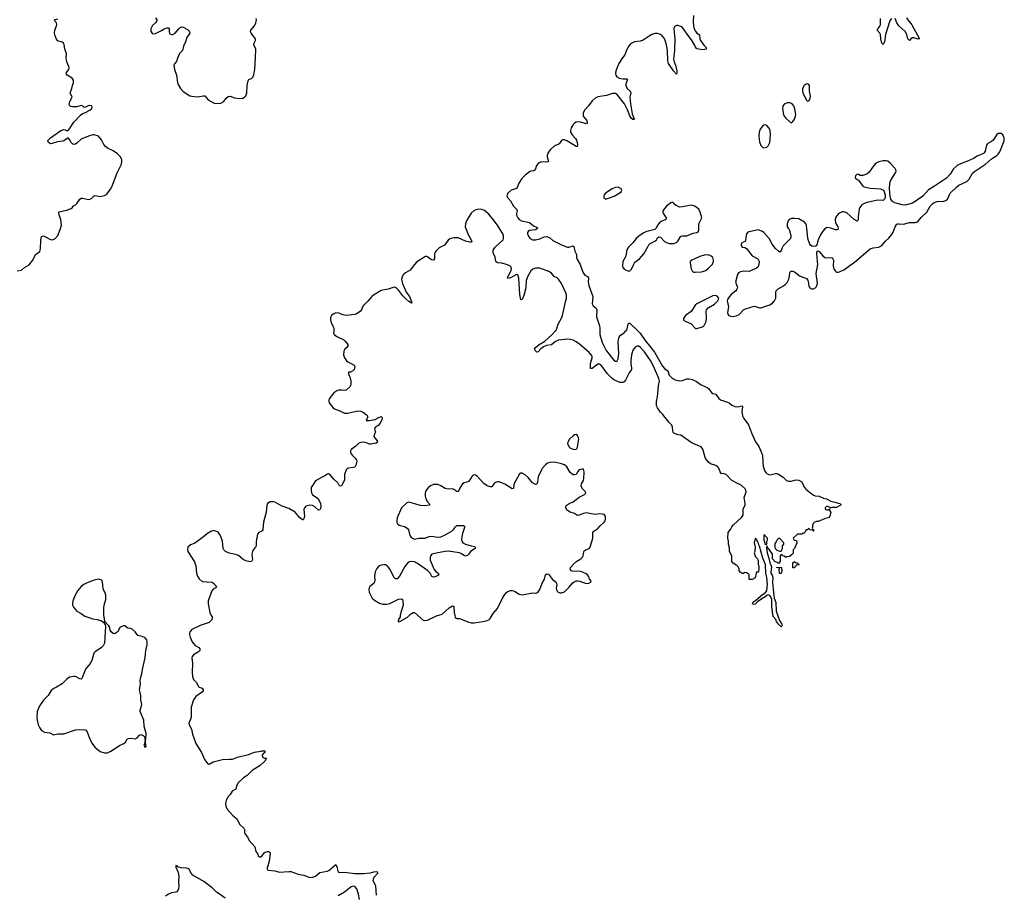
# Model space of a CAD drawing. Header units: inches. Extents: x 1603746 to 1744129, y 385869 to 533836.
# Tile 14 of 105: x 1621365 to 1634894, y 432260 to 444274. Entities that reach past the tile are written whole.
import ezdxf

# ---------------------------------------------------------------- set-up
doc = ezdxf.new("R2010")
doc.units = ezdxf.units.IN
doc.header["$MEASUREMENT"] = 0
for name, color, linetype in [('B6423', 7, 'Continuous'), ('B6424', 7, 'Continuous'), ('B6433', 7, 'Continuous'), ('B6434', 7, 'Continuous')]:
    doc.layers.add(name, color=color, linetype=linetype)

msp = doc.modelspace()

# ---------------------------------------------------------------- linework, layer by layer
at = {"layer": 'B6423', "color": 6, "elevation": 300}
for points in [[(1625681, 440000), (1625678, 439970), (1625688, 439950), (1625724, 439924), (1625817, 439877), (1625837, 439857), (1625872, 439810), (1625875, 439790), (1625861, 439770), (1625834, 439750), (1625818, 439722), (1625815, 439670), (1625829, 439630), (1625856, 439590), (1625873, 439573), (1625959, 439530), (1625968, 439508), (1625959, 439470), (1625942, 439450), (1625910, 439434), (1625885, 439430), (1625882, 439410), (1625900, 439370), (1625914, 439310), (1625916, 439270), (1625912, 439248), (1625904, 439236), (1625850, 439184), (1625830, 439180), (1625787, 439187), (1625750, 439187), (1625730, 439181), (1625690, 439157), (1625658, 439122), (1625622, 439070), (1625613, 439050), (1625612, 439032), (1625619, 439010), (1625667, 438947), (1625689, 438929), (1625763, 438903), (1625827, 438870), (1625870, 438870), (1626010, 438900), (1626050, 438895), (1626090, 438879), (1626126, 438850), (1626142, 438830), (1626144, 438810), (1626126, 438770), (1626130, 438766), (1626166, 438766), (1626250, 438784), (1626310, 438816), (1626330, 438822), (1626338, 438818), (1626344, 438810), (1626344, 438790), (1626316, 438730), (1626290, 438699), (1626250, 438670), (1626240, 438650), (1626254, 438610), (1626234, 438570), (1626233, 438550), (1626244, 438530), (1626277, 438490), (1626283, 438470), (1626262, 438458), (1626190, 438442), (1626170, 438444), (1626130, 438460), (1626091, 438469), (1626050, 438467), (1626025, 438455), (1625983, 438417), (1625919, 438370), (1625909, 438350), (1625910, 438330), (1625920, 438310), (1625932, 438290), (1625976, 438250), (1625991, 438230), (1625996, 438210), (1625984, 438156), (1625970, 438128), (1625950, 438122), (1625885, 438115), (1625870, 438110), (1625853, 438090), (1625830, 438028), (1625830, 437950), (1625788, 437872), (1625770, 437864), (1625750, 437884), (1625734, 437910), (1625681, 437961), (1625630, 438022), (1625610, 438035), (1625590, 438029), (1625568, 438012), (1625513, 437987), (1625430, 437939), (1625372, 437848), (1625369, 437811), (1625374, 437774), (1625388, 437748), (1625450, 437704), (1625482, 437670), (1625498, 437630), (1625503, 437590), (1625500, 437560), (1625490, 437539), (1625470, 437536), (1625421, 437581), (1625390, 437601), (1625350, 437607), (1625295, 437590), (1625277, 437570), (1625271, 437550), (1625277, 437450), (1625270, 437417), (1625255, 437405), (1625250, 437404), (1625210, 437437), (1625148, 437508), (1625061, 437561), (1624970, 437591), (1624870, 437645), (1624850, 437652), (1624805, 437650), (1624771, 437630), (1624759, 437601), (1624752, 437510), (1624714, 437370), (1624708, 437270), (1624704, 437256), (1624694, 437246), (1624651, 437230), (1624631, 437209), (1624612, 437108), (1624612, 437048), (1624606, 437030), (1624573, 436990), (1624564, 436970), (1624556, 436930), (1624562, 436858), (1624548, 436832), (1624530, 436827), (1624470, 436839), (1624437, 436857), (1624370, 436913), (1624330, 436928), (1624244, 436944), (1624191, 436971), (1624172, 436990), (1624162, 437010), (1624151, 437110), (1624130, 437174), (1624110, 437209), (1624090, 437233), (1624070, 437245), (1624030, 437259), (1623990, 437244), (1623944, 437216), (1623891, 437170), (1623787, 437093), (1623762, 437078), (1623710, 437061), (1623676, 437030), (1623670, 436990), (1623677, 436970), (1623766, 436827), (1623785, 436770), (1623795, 436670), (1623810, 436630), (1623833, 436593), (1623870, 436557), (1624010, 436546), (1624034, 436530), (1624071, 436490), (1624061, 436470), (1624030, 436455), (1624004, 436430), (1623955, 436290), (1623955, 436250), (1623979, 436130), (1623995, 436090), (1624010, 436070), (1624005, 436030), (1623967, 435993), (1623846, 435954), (1623730, 435896), (1623705, 435870), (1623698, 435850), (1623697, 435830), (1623707, 435790), (1623736, 435730), (1623777, 435677), (1623828, 435648), (1623842, 435630), (1623838, 435610), (1623822, 435590), (1623752, 435548), (1623733, 435527), (1623730, 435510), (1623741, 435430), (1623736, 435310), (1623739, 435250), (1623755, 435210), (1623793, 435170), (1623818, 435118), (1623830, 435106), (1623872, 435090), (1623884, 435070), (1623885, 435055), (1623877, 435043), (1623784, 434976), (1623755, 434930), (1623723, 434830), (1623720, 434690), (1623690, 434610), (1623694, 434590), (1623724, 434530), (1623739, 434459), (1623787, 434330), (1623861, 434210), (1623906, 434110), (1623950, 434051), (1623970, 434046), (1624022, 434078), (1624170, 434115), (1624229, 434111), (1624250, 434116), (1624290, 434116), (1624356, 434144), (1624510, 434180), (1624590, 434212), (1624676, 434224), (1624690, 434230), (1624734, 434230), (1624734, 434210), (1624710, 434188), (1624698, 434170), (1624702, 434150), (1624730, 434132), (1624754, 434130), (1624731, 434090), (1624670, 434030), (1624558, 433962), (1624490, 433892), (1624441, 433859), (1624366, 433790), (1624343, 433750), (1624334, 433706), (1624285, 433675), (1624258, 433630), (1624219, 433590), (1624201, 433550), (1624193, 433510), (1624198, 433470), (1624216, 433430), (1624290, 433345), (1624353, 433290), (1624385, 433225), (1624443, 433170), (1624454, 433150), (1624456, 433110), (1624465, 433085), (1624493, 433050), (1624519, 432999), (1624598, 432910), (1624611, 432850), (1624638, 432810), (1624642, 432790), (1624670, 432771), (1624690, 432786), (1624724, 432830), (1624740, 432840), (1624770, 432850), (1624788, 432848), (1624801, 432841), (1624807, 432827), (1624791, 432710), (1624765, 432625), (1624764, 432610), (1624776, 432590), (1624870, 432584), (1624934, 432566), (1625066, 432574), (1625090, 432572), (1625190, 432538), (1625270, 432525), (1625350, 432490), (1625390, 432495), (1625430, 432509), (1625490, 432561), (1625590, 432578), (1625613, 432587), (1625710, 432671), (1625728, 432628), (1625730, 432590), (1625746, 432566), (1625761, 432561), (1625830, 432564), (1625970, 432548), (1626090, 432546), (1626186, 432554), (1626230, 432570), (1626273, 432573), (1626278, 432570), (1626284, 432550), (1626232, 432490), (1626220, 432470), (1626218, 432450), (1626249, 432390), (1626253, 432370), (1626262, 432250)], [(1630000, 439640), (1629951, 439711), (1629890, 439775), (1629870, 439788), (1629849, 439791), (1629823, 439777), (1629790, 439735), (1629772, 439670), (1629762, 439590), (1629763, 439543), (1629773, 439490), (1629771, 439470), (1629739, 439421), (1629690, 439320), (1629670, 439301), (1629650, 439292), (1629630, 439290), (1629610, 439292), (1629570, 439307), (1629530, 439329), (1629503, 439350), (1629443, 439410), (1629370, 439511), (1629350, 439531), (1629330, 439540), (1629310, 439540), (1629290, 439530), (1629230, 439484), (1629210, 439481), (1629207, 439507), (1629210, 439550), (1629233, 439630), (1629229, 439650), (1629218, 439670), (1629190, 439701), (1629055, 439815), (1629009, 439849), (1628970, 439870), (1628930, 439881), (1628890, 439884), (1628770, 439870), (1628728, 439852), (1628670, 439807), (1628603, 439797), (1628561, 439779), (1628527, 439753), (1628490, 439713), (1628470, 439705), (1628448, 439730), (1628439, 439750), (1628454, 439770), (1628502, 439810), (1628580, 439860), (1628676, 439944), (1628728, 440000)], [(1629337, 440000), (1629337, 439950), (1629370, 439841), (1629421, 439730), (1629530, 439598), (1629550, 439581), (1629570, 439580), (1629590, 439613), (1629597, 439690), (1629586, 439850), (1629598, 439902), (1629622, 439938), (1629670, 439974), (1629695, 440000)], [(1629860, 440000), (1629890, 439970), (1629970, 439854), (1630000, 439817)], [(1624190, 432207), (1624090, 432277), (1624068, 432288), (1624008, 432350), (1623895, 432435), (1623745, 432525), (1623720, 432550), (1623690, 432611), (1623659, 432619), (1623584, 432624), (1623553, 432633), (1623539, 432639), (1623530, 432651), (1623510, 432656), (1623509, 432630), (1623536, 432576), (1623552, 432510), (1623549, 432429), (1623552, 432370), (1623547, 432333), (1623537, 432310), (1623525, 432295), (1623512, 432288), (1623450, 432278), (1623410, 432264), (1623367, 432233)], [(1626035, 432190), (1626022, 432262), (1625996, 432336), (1625970, 432367), (1625950, 432373), (1625918, 432362), (1625830, 432289), (1625742, 432238)]]:
    msp.add_lwpolyline(points, dxfattribs=at)
at = {"layer": 'B6423', "color": 6}
for points, elevation in [([(1629010, 438574), (1628990, 438570), (1628970, 438556), (1628920, 438510), (1628896, 438470), (1628894, 438450), (1628912, 438412), (1628933, 438390), (1628970, 438375), (1628990, 438372), (1629010, 438375), (1629024, 438390), (1629030, 438405), (1629047, 438510), (1629044, 438530), (1629030, 438563)], 400), ([(1628683, 438197), (1628647, 438193), (1628618, 438182), (1628590, 438160), (1628545, 438110), (1628533, 438090), (1628490, 437996), (1628481, 437919), (1628470, 437892), (1628450, 437890), (1628410, 437913), (1628350, 437987), (1628310, 438024), (1628270, 438045), (1628250, 438045), (1628230, 438032), (1628221, 438019), (1628164, 437910), (1628154, 437886), (1628148, 437832), (1628130, 437830), (1628030, 437895), (1627990, 437913), (1627950, 437924), (1627930, 437925), (1627903, 437917), (1627880, 437900), (1627850, 437857), (1627830, 437855), (1627790, 437873), (1627743, 437903), (1627650, 438003), (1627630, 438017), (1627610, 438021), (1627590, 438014), (1627579, 438001), (1627550, 437953), (1627530, 437930), (1627510, 437919), (1627470, 437914), (1627450, 437900), (1627417, 437850), (1627390, 437790), (1627370, 437791), (1627330, 437821), (1627310, 437829), (1627250, 437827), (1627210, 437836), (1627150, 437872), (1627110, 437888), (1627050, 437890), (1627010, 437871), (1626977, 437843), (1626950, 437811), (1626934, 437770), (1626936, 437730), (1626946, 437690), (1626970, 437650), (1626989, 437630), (1626999, 437610), (1626993, 437607), (1626930, 437597), (1626870, 437601), (1626710, 437646), (1626683, 437637), (1626610, 437570), (1626553, 437430), (1626545, 437390), (1626548, 437368), (1626557, 437350), (1626580, 437330), (1626650, 437310), (1626689, 437289), (1626705, 437265), (1626726, 437190), (1626738, 437170), (1626760, 437150), (1626790, 437140), (1626850, 437150), (1626930, 437150), (1626990, 437173), (1627030, 437179), (1627106, 437166), (1627150, 437169), (1627193, 437187), (1627304, 437250), (1627327, 437273), (1627351, 437309), (1627370, 437327), (1627450, 437328), (1627464, 437324), (1627475, 437315), (1627478, 437298), (1627450, 437216), (1627440, 437170), (1627437, 437130), (1627443, 437103), (1627452, 437090), (1627490, 437070), (1627570, 437046), (1627617, 437037), (1627624, 437030), (1627621, 437010), (1627610, 437000), (1627558, 436970), (1627536, 436930), (1627523, 436917), (1627490, 436906), (1627470, 436913), (1627437, 436937), (1627407, 436950), (1627250, 436972), (1627210, 436969), (1627109, 436951), (1627030, 436930), (1627011, 436910), (1627004, 436890), (1627006, 436850), (1627060, 436720), (1627078, 436698), (1627113, 436670), (1627124, 436650), (1627107, 436633), (1627070, 436620), (1627050, 436618), (1627030, 436625), (1627006, 436670), (1626969, 436710), (1626830, 436806), (1626790, 436828), (1626730, 436830), (1626710, 436821), (1626693, 436807), (1626656, 436764), (1626582, 436630), (1626550, 436593), (1626530, 436591), (1626510, 436611), (1626450, 436726), (1626430, 436759), (1626414, 436774), (1626390, 436785), (1626370, 436787), (1626330, 436782), (1626310, 436773), (1626290, 436759), (1626270, 436736), (1626247, 436690), (1626238, 436630), (1626245, 436570), (1626242, 436550), (1626231, 436529), (1626175, 436490), (1626165, 436470), (1626161, 436450), (1626168, 436410), (1626206, 436326), (1626238, 436298), (1626310, 436258), (1626353, 436247), (1626410, 436246), (1626450, 436254), (1626570, 436314), (1626610, 436318), (1626623, 436310), (1626630, 436290), (1626636, 436230), (1626602, 436130), (1626591, 436089), (1626591, 436070), (1626567, 436027), (1626563, 436010), (1626570, 436003), (1626590, 436006), (1626692, 436068), (1626736, 436110), (1626770, 436130), (1626790, 436129), (1626910, 436027), (1626930, 436021), (1626970, 436026), (1627090, 436084), (1627170, 436107), (1627266, 436194), (1627310, 436221), (1627332, 436212), (1627335, 436130), (1627342, 436090), (1627350, 436064), (1627370, 436047), (1627410, 436047), (1627430, 436041), (1627537, 435997), (1627570, 435990), (1627611, 435991), (1627730, 436009), (1627790, 436019), (1627811, 436029), (1627831, 436049), (1627870, 436116), (1627930, 436185), (1627999, 436330), (1628030, 436378), (1628057, 436410), (1628070, 436419), (1628110, 436433), (1628132, 436432), (1628162, 436422), (1628230, 436381), (1628270, 436372), (1628410, 436400), (1628450, 436398), (1628470, 436403), (1628490, 436416), (1628510, 436445), (1628545, 436535), (1628574, 436590), (1628590, 436650), (1628610, 436662), (1628630, 436659), (1628686, 436586), (1628733, 436550), (1628742, 436530), (1628744, 436510), (1628738, 436470), (1628741, 436441), (1628750, 436423), (1628765, 436410), (1628790, 436400), (1628810, 436400), (1628850, 436416), (1628910, 436472), (1628963, 436537), (1628990, 436557), (1629010, 436564), (1629030, 436567), (1629063, 436563), (1629150, 436530), (1629187, 436533), (1629217, 436550), (1629213, 436570), (1629195, 436595), (1629182, 436630), (1629168, 436650), (1629150, 436663), (1629090, 436690), (1629070, 436694), (1628958, 436698), (1628936, 436710), (1628928, 436730), (1628934, 436750), (1628970, 436790), (1629022, 436838), (1629077, 436870), (1629099, 436890), (1629109, 436910), (1629117, 436970), (1629123, 436977), (1629133, 436987), (1629189, 437011), (1629205, 437030), (1629240, 437150), (1629238, 437210), (1629242, 437230), (1629253, 437247), (1629310, 437285), (1629340, 437320), (1629395, 437370), (1629409, 437390), (1629415, 437410), (1629413, 437453), (1629395, 437475), (1629370, 437483), (1629330, 437484), (1629270, 437476), (1629150, 437499), (1629110, 437492), (1629050, 437466), (1629030, 437464), (1628990, 437490), (1628930, 437510), (1628893, 437530), (1628877, 437550), (1628868, 437572), (1628867, 437590), (1628889, 437610), (1628914, 437626), (1628970, 437649), (1629050, 437713), (1629070, 437726), (1629127, 437750), (1629146, 437770), (1629138, 437790), (1629092, 437832), (1629078, 437870), (1629083, 437897), (1629110, 437943), (1629118, 437970), (1629123, 438063), (1629110, 438101), (1629090, 438101), (1629051, 438089), (1629033, 438067), (1629012, 438028), (1628990, 438020), (1628970, 438023), (1628950, 438034), (1628930, 438054), (1628882, 438130), (1628850, 438158), (1628810, 438174), (1628730, 438193)], 400), ([(1622449, 436589), (1622390, 436576), (1622290, 436537), (1622245, 436515), (1622211, 436489), (1622166, 436434), (1622128, 436370), (1622095, 436290), (1622089, 436249), (1622091, 436230), (1622103, 436203), (1622150, 436150), (1622210, 436119), (1622262, 436082), (1622370, 436042), (1622430, 436036), (1622481, 436021), (1622517, 435997), (1622540, 435960), (1622544, 435944), (1622530, 435709), (1622510, 435673), (1622490, 435652), (1622402, 435590), (1622382, 435570), (1622355, 435470), (1622332, 435430), (1622267, 435353), (1622225, 435235), (1622217, 435223), (1622210, 435217), (1622190, 435218), (1622130, 435252), (1622110, 435254), (1622050, 435243), (1622010, 435211), (1621950, 435151), (1621870, 435103), (1621834, 435086), (1621799, 435061), (1621758, 434990), (1621693, 434927), (1621650, 434869), (1621630, 434830), (1621607, 434767), (1621599, 434690), (1621604, 434650), (1621620, 434590), (1621638, 434550), (1621666, 434510), (1621708, 434488), (1621778, 434478), (1621830, 434452), (1621890, 434464), (1621970, 434465), (1622130, 434518), (1622244, 434524), (1622270, 434518), (1622290, 434493), (1622330, 434393), (1622363, 434330), (1622399, 434279), (1622470, 434223), (1622530, 434202), (1622570, 434204), (1622616, 434224), (1622738, 434302), (1622796, 434330), (1622818, 434350), (1622843, 434390), (1622860, 434400), (1622890, 434404), (1622950, 434397), (1622979, 434410), (1623010, 434446), (1623030, 434453), (1623061, 434441), (1623081, 434421), (1623090, 434374), (1623098, 434390), (1623101, 434470), (1623077, 434570), (1623071, 434651), (1623019, 434770), (1623019, 434790), (1623034, 434830), (1623041, 434870), (1623030, 434930), (1623030, 434990), (1623018, 435030), (1623012, 435070), (1623026, 435146), (1623020, 435190), (1623023, 435230), (1623041, 435290), (1623051, 435350), (1623091, 435510), (1623098, 435610), (1623115, 435685), (1623117, 435730), (1623110, 435757), (1623090, 435782), (1623050, 435803), (1622990, 435816), (1622950, 435865), (1622910, 435901), (1622890, 435911), (1622850, 435915), (1622810, 435947), (1622790, 435947), (1622745, 435930), (1622731, 435910), (1622718, 435870), (1622678, 435842), (1622670, 435839), (1622650, 435844), (1622623, 435863), (1622609, 435889), (1622605, 435925), (1622590, 435948), (1622558, 435978), (1622555, 435990), (1622540, 436000), (1622534, 436014), (1622521, 436101), (1622521, 436190), (1622526, 436230), (1622549, 436310), (1622548, 436368), (1622536, 436410), (1622513, 436453), (1622504, 436550), (1622493, 436570), (1622480, 436580)], 300), ([(1623090, 434366), (1623079, 434321), (1623072, 434310), (1623078, 434290), (1623090, 434278), (1623102, 434290)], 300)]:
    msp.add_lwpolyline(points, close=True, dxfattribs=dict(at, elevation=elevation))
at = {"layer": 'B6424', "color": 6}
for points, elevation in [([(1623230, 444298), (1623250, 444272), (1623245, 444250), (1623230, 444230), (1623188, 444192), (1623166, 444146), (1623168, 444110), (1623185, 444090), (1623201, 444081), (1623230, 444082), (1623315, 444125), (1623350, 444150), (1623390, 444163), (1623410, 444161), (1623419, 444150), (1623419, 444110), (1623424, 444090), (1623430, 444079), (1623450, 444070), (1623470, 444072), (1623502, 444090), (1623552, 444150), (1623570, 444166), (1623590, 444174), (1623610, 444173), (1623670, 444139), (1623696, 444110), (1623702, 444090), (1623662, 444030), (1623645, 443970), (1623617, 443910), (1623600, 443850), (1623563, 443810), (1623533, 443747), (1623520, 443700), (1623491, 443669), (1623485, 443650), (1623491, 443590), (1623521, 443510), (1623533, 443413), (1623543, 443383), (1623573, 443330), (1623610, 443285), (1623702, 443230), (1623730, 443221), (1623810, 443216), (1623890, 443230), (1623908, 443228), (1623955, 443175), (1624030, 443130), (1624056, 443124), (1624130, 443125), (1624170, 443148), (1624202, 443198), (1624230, 443219), (1624262, 443222), (1624310, 443202), (1624390, 443190), (1624430, 443195), (1624455, 443210), (1624471, 443229), (1624486, 443270), (1624491, 443369), (1624506, 443434), (1624515, 443450), (1624530, 443460), (1624552, 443468), (1624570, 443484), (1624582, 443518), (1624596, 443590), (1624606, 443750), (1624608, 443868), (1624584, 443930), (1624587, 443950), (1624607, 443990), (1624604, 444010), (1624592, 444030), (1624545, 444090), (1624536, 444110), (1624543, 444130), (1624590, 444187), (1624610, 444231), (1624619, 444270), (1624614, 444290)], 300), ([(1621330, 440826), (1621390, 440835), (1621430, 440872), (1621495, 440905), (1621545, 440970), (1621582, 441050), (1621642, 441090), (1621652, 441128), (1621657, 441243), (1621665, 441295), (1621690, 441303), (1621710, 441296), (1621790, 441253), (1621810, 441248), (1621850, 441262), (1621889, 441310), (1621923, 441390), (1621939, 441450), (1621929, 441529), (1621906, 441590), (1621901, 441630), (1621906, 441634), (1622010, 441658), (1622070, 441680), (1622085, 441690), (1622105, 441715), (1622130, 441729), (1622150, 441749), (1622190, 441810), (1622210, 441823), (1622230, 441823), (1622310, 441805), (1622330, 441807), (1622350, 441816), (1622390, 441854), (1622402, 441858), (1622470, 441847), (1622490, 441848), (1622530, 441858), (1622561, 441879), (1622612, 441948), (1622630, 441980), (1622702, 442170), (1622762, 442290), (1622770, 442330), (1622769, 442350), (1622751, 442391), (1622710, 442433), (1622650, 442473), (1622570, 442510), (1622546, 442530), (1622521, 442561), (1622490, 442625), (1622450, 442672), (1622390, 442690), (1622370, 442690), (1622310, 442673), (1622209, 442631), (1622150, 442579), (1622130, 442565), (1622110, 442559), (1622090, 442568), (1622070, 442588), (1622048, 442628), (1622030, 442649), (1621973, 442610), (1621957, 442603), (1621884, 442596), (1621810, 442572), (1621790, 442570), (1621776, 442576), (1621755, 442590), (1621750, 442606), (1621749, 442610), (1621790, 442650), (1621929, 442751), (1621970, 442765), (1621990, 442763), (1622010, 442750), (1622030, 442750), (1622050, 442773), (1622110, 442868), (1622199, 442961), (1622230, 442984), (1622270, 442997), (1622330, 443031), (1622352, 443050), (1622360, 443070), (1622355, 443090), (1622330, 443097), (1622308, 443092), (1622270, 443072), (1622250, 443069), (1622230, 443090), (1622210, 443095), (1622150, 443076), (1622095, 443075), (1622070, 443081), (1622054, 443090), (1622046, 443110), (1622056, 443150), (1622084, 443210), (1622060, 443270), (1622083, 443330), (1622090, 443370), (1622104, 443410), (1622102, 443442), (1622085, 443470), (1622016, 443510), (1622004, 443530), (1622008, 443550), (1622040, 443590), (1622046, 443610), (1622042, 443630), (1622013, 443693), (1622005, 443750), (1622008, 443810), (1621985, 443870), (1621975, 443935), (1621968, 443950), (1621950, 443963), (1621890, 443985), (1621870, 444004), (1621851, 444051), (1621845, 444090), (1621850, 444130), (1621871, 444190), (1621874, 444210), (1621869, 444229), (1621852, 444250), (1621844, 444270), (1621890, 444286)], 300), ([(1630000, 444037), (1629930, 443993), (1629890, 443980), (1629812, 443968), (1629759, 443941), (1629740, 443920), (1629703, 443857), (1629679, 443790), (1629649, 443751), (1629598, 443670), (1629558, 443570), (1629551, 443530), (1629557, 443510), (1629571, 443490), (1629600, 443470), (1629650, 443459), (1629702, 443462), (1629715, 443455), (1629693, 443390), (1629694, 443370), (1629713, 443330), (1629753, 443290), (1629761, 443270), (1629750, 443210), (1629759, 443119), (1629780, 442980), (1629803, 442923), (1629813, 442910), (1629810, 442902), (1629790, 442901), (1629770, 442916), (1629750, 442952), (1629716, 443036), (1629677, 443117), (1629570, 443252), (1629550, 443261), (1629510, 443259), (1629430, 443233), (1629308, 443212), (1629270, 443196), (1629230, 443160), (1629182, 443090), (1629127, 443030), (1629106, 442990), (1629109, 442950), (1629154, 442894), (1629161, 442870), (1629161, 442850), (1629150, 442843), (1629134, 442846), (1629090, 442863), (1629050, 442872), (1629013, 442867), (1628990, 442853), (1628970, 442834), (1628944, 442790), (1628932, 442750), (1628935, 442730), (1628955, 442690), (1629001, 442641), (1629017, 442617), (1629028, 442570), (1629030, 442550), (1629026, 442534), (1629010, 442533), (1628881, 442610), (1628850, 442623), (1628830, 442625), (1628810, 442615), (1628777, 442570), (1628710, 442537), (1628658, 442490), (1628625, 442450), (1628612, 442408), (1628612, 442390), (1628630, 442328), (1628610, 442317), (1628530, 442319), (1628510, 442313), (1628490, 442299), (1628468, 442270), (1628448, 442210), (1628430, 442198), (1628390, 442194), (1628370, 442184), (1628310, 442136), (1628263, 442090), (1628221, 442030), (1628202, 441970), (1628190, 441954), (1628116, 441930), (1628071, 441890), (1628061, 441870), (1628059, 441850), (1628068, 441830), (1628110, 441785), (1628149, 441710), (1628190, 441670), (1628200, 441650), (1628189, 441611), (1628190, 441590), (1628210, 441550), (1628230, 441528), (1628260, 441510), (1628368, 441488), (1628423, 441442), (1628465, 441425), (1628482, 441410), (1628461, 441390), (1628450, 441385), (1628370, 441376), (1628350, 441363), (1628342, 441350), (1628341, 441330), (1628359, 441290), (1628377, 441270), (1628410, 441251), (1628450, 441248), (1628510, 441265), (1628570, 441292), (1628610, 441295), (1628650, 441279), (1628690, 441240), (1628810, 441179), (1628890, 441151), (1628910, 441149), (1628970, 441169), (1628978, 441158), (1628994, 441094), (1629014, 441050), (1629015, 441010), (1629021, 440990), (1629068, 440910), (1629104, 440804), (1629130, 440766), (1629167, 440747), (1629179, 440730), (1629177, 440670), (1629183, 440623), (1629241, 440470), (1629232, 440370), (1629244, 440344), (1629288, 440310), (1629296, 440290), (1629289, 440190), (1629332, 440070), (1629337, 440030), (1629337, 440000)], 300), ([(1628728, 440000), (1628730, 440002), (1628746, 440030), (1628764, 440090), (1628815, 440185), (1628824, 440210), (1628863, 440397), (1628879, 440450), (1628878, 440490), (1628870, 440520), (1628810, 440648), (1628770, 440710), (1628750, 440727), (1628710, 440747), (1628670, 440790), (1628634, 440814), (1628510, 440860), (1628450, 440862), (1628415, 440845), (1628390, 440822), (1628345, 440750), (1628325, 440690), (1628318, 440590), (1628290, 440485), (1628270, 440432), (1628250, 440427), (1628238, 440498), (1628225, 440725), (1628210, 440768), (1628190, 440772), (1628108, 440730), (1628070, 440720), (1628066, 440730), (1628070, 440740), (1628117, 440830), (1628122, 440850), (1628116, 440876), (1628103, 440890), (1628066, 440906), (1627990, 440927), (1627930, 440936), (1627907, 440950), (1627896, 441010), (1627870, 441070), (1627872, 441110), (1627898, 441150), (1628006, 441250), (1628013, 441270), (1628012, 441310), (1628004, 441330), (1627928, 441450), (1627870, 441530), (1627810, 441603), (1627750, 441654), (1627730, 441664), (1627690, 441671), (1627650, 441667), (1627610, 441653), (1627566, 441614), (1627505, 441510), (1627491, 441470), (1627487, 441430), (1627533, 441313), (1627570, 441250), (1627576, 441230), (1627570, 441217), (1627550, 441216), (1627490, 441230), (1627390, 441276), (1627330, 441276), (1627277, 441263), (1627250, 441245), (1627202, 441178), (1627130, 441139), (1627084, 441096), (1627070, 441070), (1627066, 441054), (1627066, 440994), (1627050, 440970), (1627030, 440973), (1627010, 440983), (1626970, 441018), (1626950, 441024), (1626930, 441016), (1626819, 440941), (1626790, 440911), (1626730, 440834), (1626664, 440796), (1626636, 440770), (1626624, 440750), (1626613, 440710), (1626623, 440650), (1626677, 440530), (1626720, 440470), (1626750, 440403), (1626754, 440386), (1626750, 440381), (1626710, 440405), (1626670, 440440), (1626630, 440481), (1626575, 440555), (1626550, 440579), (1626530, 440593), (1626510, 440599), (1626430, 440573), (1626330, 440555), (1626227, 440490), (1626203, 440470), (1626150, 440409), (1626087, 440350), (1626076, 440330), (1626062, 440290), (1626048, 440272), (1625990, 440227), (1625970, 440222), (1625850, 440212), (1625810, 440220), (1625750, 440241), (1625710, 440247), (1625670, 440231), (1625649, 440210), (1625636, 440184), (1625635, 440150), (1625646, 440110), (1625678, 440050), (1625683, 440030), (1625681, 440000)], 300), ([(1630000, 441367), (1629970, 441360), (1629930, 441340), (1629870, 441301), (1629836, 441270), (1629791, 441209), (1629730, 441150), (1629715, 441130), (1629701, 441090), (1629694, 441026), (1629654, 440950), (1629648, 440890), (1629653, 440870), (1629670, 440846), (1629730, 440819), (1629750, 440823), (1629770, 440845), (1629803, 440917), (1629819, 440941), (1629882, 440990), (1629941, 441059), (1630000, 441162)], 400), ([(1629695, 440000), (1629705, 440010), (1629730, 440105), (1629750, 440107), (1629860, 440000)], 300)]:
    msp.add_lwpolyline(points, dxfattribs=dict(at, elevation=elevation))
at = {"layer": 'B6424', "color": 6, "elevation": 400}
msp.add_lwpolyline([(1629590, 441971), (1629550, 441968), (1629505, 441950), (1629414, 441890), (1629397, 441870), (1629390, 441850), (1629393, 441830), (1629415, 441815), (1629430, 441815), (1629470, 441825), (1629532, 441850), (1629610, 441894), (1629630, 441910), (1629639, 441930), (1629630, 441950)], close=True, dxfattribs=at)
at = {"layer": 'B6433', "color": 6, "elevation": 300}
msp.add_lwpolyline([(1630000, 439817), (1630088, 439708), (1630195, 439515), (1630224, 439484), (1630270, 439450), (1630288, 439390), (1630330, 439351), (1630370, 439329), (1630430, 439315), (1630470, 439318), (1630530, 439342), (1630562, 439342), (1630604, 439330), (1630664, 439304), (1630730, 439260), (1630810, 439222), (1630830, 439206), (1630872, 439152), (1630890, 439140), (1630931, 439130), (1630970, 439070), (1630993, 439053), (1631090, 439022), (1631112, 439010), (1631150, 438978), (1631190, 438959), (1631230, 438958), (1631291, 438971), (1631295, 438955), (1631287, 438890), (1631298, 438830), (1631316, 438796), (1631377, 438710), (1631418, 438598), (1631476, 438476), (1631519, 438410), (1631550, 438348), (1631570, 438290), (1631574, 438190), (1631581, 438141), (1631601, 438081), (1631615, 438055), (1631634, 438034), (1631670, 438022), (1631696, 438025), (1631750, 438041), (1631770, 438040), (1631790, 438033), (1631854, 437990), (1631903, 437943), (1631930, 437935), (1631963, 437937), (1632030, 437954), (1632072, 437950), (1632110, 437926), (1632140, 437860), (1632167, 437827), (1632270, 437743), (1632295, 437735), (1632350, 437727), (1632410, 437701), (1632450, 437691), (1632510, 437662), (1632570, 437648), (1632610, 437633), (1632632, 437630), (1632650, 437612), (1632586, 437574), (1632526, 437575), (1632506, 437566), (1632506, 437570), (1632470, 437586), (1632450, 437586), (1632434, 437570), (1632434, 437550), (1632450, 437542), (1632478, 437542), (1632494, 437554), (1632494, 437530), (1632512, 437510), (1632504, 437496), (1632502, 437470), (1632485, 437435), (1632421, 437419), (1632337, 437383), (1632310, 437382), (1632287, 437373), (1632268, 437352), (1632256, 437330), (1632258, 437302), (1632254, 437290), (1632258, 437278), (1632274, 437270), (1632272, 437248), (1632266, 437250), (1632262, 437262), (1632227, 437267), (1632210, 437286), (1632198, 437282), (1632193, 437267), (1632170, 437266), (1632154, 437230), (1632140, 437220), (1632124, 437216), (1632110, 437206), (1632050, 437206), (1631994, 437150), (1632006, 437126), (1632038, 437118), (1632045, 437090), (1632011, 437010), (1631992, 436990), (1631991, 436949), (1631982, 436930), (1631940, 436900), (1631904, 436896), (1631890, 436886), (1631870, 436906), (1631847, 436907), (1631842, 436922), (1631830, 436926), (1631814, 436910), (1631812, 436830), (1631790, 436806), (1631776, 436816), (1631747, 436827), (1631710, 436866), (1631708, 436930), (1631668, 436990), (1631647, 437007), (1631630, 437046), (1631628, 437012), (1631635, 436950), (1631658, 436878), (1631670, 436811), (1631685, 436785), (1631695, 436755), (1631685, 436685), (1631686, 436670), (1631705, 436645), (1631713, 436613), (1631709, 436549), (1631722, 436402), (1631732, 436330), (1631755, 436270), (1631759, 436150), (1631803, 436023), (1631839, 435970), (1631842, 435950), (1631839, 435941), (1631830, 435936), (1631792, 435970), (1631765, 436005), (1631753, 436033), (1631717, 436077), (1631699, 436210), (1631699, 436310), (1631682, 436350), (1631670, 436365), (1631650, 436374), (1631630, 436365), (1631610, 436345), (1631560, 436320), (1631501, 436279), (1631470, 436245), (1631450, 436241), (1631435, 436250), (1631437, 436270), (1631450, 436283), (1631479, 436301), (1631570, 436377), (1631610, 436403), (1631632, 436428), (1631634, 436490), (1631642, 436510), (1631630, 436618), (1631617, 436670), (1631612, 436792), (1631576, 436876), (1631530, 437044), (1631520, 437060), (1631510, 437099), (1631496, 437116), (1631490, 437138), (1631470, 437146), (1631460, 437100), (1631458, 437090), (1631472, 437030), (1631465, 436970), (1631458, 436950), (1631477, 436897), (1631502, 436870), (1631511, 436850), (1631512, 436790), (1631522, 436770), (1631522, 436730), (1631514, 436710), (1631514, 436690), (1631510, 436686), (1631490, 436686), (1631482, 436670), (1631471, 436609), (1631430, 436586), (1631390, 436586), (1631386, 436650), (1631356, 436676), (1631330, 436678), (1631310, 436668), (1631290, 436668), (1631263, 436683), (1631250, 436706), (1631249, 436730), (1631238, 436758), (1631218, 436778), (1631170, 436809), (1631149, 436830), (1631149, 436909), (1631119, 436970), (1631118, 437018), (1631102, 437070), (1631102, 437110), (1631095, 437150), (1631099, 437230), (1631133, 437270), (1631152, 437308), (1631169, 437330), (1631283, 437437), (1631306, 437470), (1631306, 437550), (1631331, 437609), (1631333, 437630), (1631319, 437710), (1631345, 437790), (1631343, 437810), (1631331, 437831), (1631280, 437880), (1631210, 437912), (1631147, 437950), (1631070, 438027), (1631030, 438038), (1631010, 438035), (1630990, 438062), (1630970, 438114), (1630953, 438133), (1630928, 438148), (1630855, 438175), (1630830, 438196), (1630790, 438245), (1630753, 438373), (1630727, 438407), (1630630, 438446), (1630590, 438466), (1630450, 438567), (1630410, 438569), (1630355, 438595), (1630345, 438605), (1630337, 438630), (1630336, 438676), (1630326, 438706), (1630284, 438744), (1630202, 438850), (1630170, 438883), (1630130, 438942), (1630117, 438970), (1630113, 438993), (1630115, 439030), (1630128, 439092), (1630143, 439243), (1630156, 439310), (1630147, 439347), (1630074, 439514), (1630033, 439593), (1630000, 439640)], dxfattribs=at)
for points in [[(1631590, 437198), (1631589, 437128), (1631610, 437066), (1631629, 437071), (1631629, 437110), (1631639, 437130), (1631639, 437150), (1631610, 437184)], [(1631810, 437148), (1631790, 437148), (1631772, 437130), (1631760, 437100), (1631743, 437077), (1631741, 437030), (1631745, 437010), (1631770, 436985), (1631810, 436972), (1631830, 436974), (1631848, 437010), (1631847, 437047), (1631866, 437070), (1631866, 437090)], [(1631810, 436666), (1631806, 436670), (1631806, 436690), (1631798, 436710), (1631806, 436730), (1631802, 436742), (1631768, 436748), (1631766, 436754), (1631834, 436750), (1631834, 436730), (1631842, 436710), (1631832, 436690), (1631830, 436666)], [(1632030, 436814), (1632050, 436814), (1632058, 436798), (1632074, 436790), (1632070, 436786), (1632038, 436782), (1632034, 436770), (1632018, 436762), (1632010, 436746), (1631990, 436746), (1631986, 436754), (1631989, 436811), (1632010, 436832)]]:
    msp.add_lwpolyline(points, close=True, dxfattribs=at)
at = {"layer": 'B6434', "color": 6}
for points, elevation in [([(1630623, 444330), (1630617, 444250), (1630623, 444190), (1630633, 444150), (1630650, 444114), (1630670, 444090), (1630705, 444065), (1630712, 444010), (1630720, 443990), (1630763, 443923), (1630797, 443890), (1630795, 443870), (1630750, 443861), (1630670, 443874), (1630650, 443896), (1630637, 443930), (1630596, 443996), (1630534, 444074), (1630470, 444165), (1630450, 444182), (1630410, 444196), (1630390, 444195), (1630370, 444183), (1630359, 444170), (1630353, 444147), (1630367, 444010), (1630363, 443850), (1630349, 443730), (1630357, 443697), (1630376, 443650), (1630394, 443570), (1630396, 443544), (1630390, 443526), (1630349, 443570), (1630281, 443670), (1630270, 443710), (1630267, 443850), (1630252, 443930), (1630232, 443990), (1630218, 444018), (1630193, 444050), (1630170, 444068), (1630130, 444085), (1630090, 444085), (1630050, 444068), (1630000, 444037)], 300), ([(1633344, 444290), (1633323, 444257), (1633263, 444070), (1633248, 443970), (1633230, 443934), (1633210, 443952), (1633195, 444010), (1633191, 444070), (1633182, 444090), (1633147, 444130), (1633154, 444150), (1633189, 444190), (1633194, 444206), (1633192, 444290)], 300), ([(1633550, 444301), (1633567, 444270), (1633624, 444204), (1633728, 444010), (1633710, 444004), (1633650, 444026), (1633630, 444026), (1633609, 444011), (1633589, 443989), (1633570, 444011), (1633554, 444070), (1633531, 444110), (1633446, 444190), (1633419, 444230), (1633396, 444290)], 300), ([(1630000, 441162), (1630010, 441180), (1630030, 441198), (1630094, 441230), (1630114, 441250), (1630130, 441277), (1630149, 441291), (1630170, 441286), (1630227, 441227), (1630250, 441211), (1630290, 441199), (1630350, 441199), (1630388, 441212), (1630408, 441230), (1630450, 441300), (1630470, 441306), (1630530, 441307), (1630620, 441340), (1630670, 441349), (1630683, 441357), (1630694, 441370), (1630696, 441384), (1630695, 441470), (1630737, 441550), (1630717, 441630), (1630697, 441670), (1630642, 441710), (1630590, 441725), (1630470, 441701), (1630430, 441700), (1630395, 441715), (1630373, 441730), (1630350, 441757), (1630330, 441765), (1630310, 441756), (1630250, 441710), (1630210, 441664), (1630203, 441650), (1630202, 441630), (1630209, 441609), (1630249, 441550), (1630242, 441530), (1630180, 441500), (1630156, 441484), (1630130, 441450), (1630109, 441411), (1630090, 441390), (1630000, 441367)], 400)]:
    msp.add_lwpolyline(points, dxfattribs=dict(at, elevation=elevation))
at = {"layer": 'B6434', "color": 6, "elevation": 400}
for points in [[(1632190, 443391), (1632170, 443387), (1632143, 443370), (1632122, 443330), (1632119, 443299), (1632127, 443267), (1632170, 443171), (1632190, 443155), (1632210, 443161), (1632227, 443193), (1632233, 443230), (1632219, 443290), (1632218, 443370), (1632210, 443383)], [(1631908, 443132), (1631870, 443115), (1631850, 443085), (1631847, 443050), (1631862, 442970), (1631869, 442949), (1631890, 442923), (1631950, 442867), (1631970, 442858), (1631990, 442876), (1632010, 442907), (1632026, 442950), (1632028, 442972), (1632017, 443050), (1632003, 443090), (1631978, 443118), (1631950, 443131)], [(1631610, 442830), (1631590, 442826), (1631570, 442812), (1631538, 442770), (1631524, 442730), (1631522, 442670), (1631530, 442598), (1631550, 442547), (1631570, 442524), (1631590, 442514), (1631630, 442522), (1631650, 442542), (1631670, 442586), (1631678, 442630), (1631681, 442710), (1631670, 442769), (1631660, 442790), (1631630, 442822)], [(1634830, 442711), (1634810, 442710), (1634790, 442696), (1634739, 442621), (1634719, 442601), (1634668, 442572), (1634658, 442562), (1634650, 442549), (1634631, 442469), (1634617, 442443), (1634606, 442434), (1634519, 442401), (1634472, 442368), (1634390, 442330), (1634290, 442294), (1634246, 442270), (1634195, 442225), (1634149, 442150), (1634101, 442099), (1633934, 441986), (1633850, 441937), (1633772, 441848), (1633654, 441766), (1633630, 441755), (1633550, 441732), (1633530, 441727), (1633490, 441729), (1633390, 441760), (1633358, 441778), (1633336, 441810), (1633327, 441850), (1633318, 441950), (1633319, 442030), (1633334, 442070), (1633400, 442170), (1633408, 442190), (1633405, 442210), (1633393, 442230), (1633330, 442300), (1633293, 442330), (1633270, 442337), (1633230, 442335), (1633170, 442319), (1633130, 442301), (1633099, 442270), (1633039, 442181), (1633010, 442155), (1632990, 442146), (1632950, 442135), (1632913, 442133), (1632890, 442149), (1632870, 442153), (1632848, 442130), (1632846, 442110), (1632850, 442098), (1632870, 442079), (1632890, 442071), (1632950, 441989), (1632970, 441980), (1633050, 441960), (1633192, 441952), (1633232, 441932), (1633245, 441910), (1633256, 441870), (1633258, 441830), (1633248, 441810), (1633228, 441792), (1633150, 441794), (1633010, 441763), (1632970, 441748), (1632938, 441730), (1632910, 441695), (1632900, 441670), (1632888, 441570), (1632888, 441530), (1632883, 441517), (1632872, 441508), (1632830, 441530), (1632730, 441621), (1632686, 441634), (1632667, 441633), (1632630, 441618), (1632610, 441603), (1632586, 441574), (1632574, 441550), (1632570, 441530), (1632572, 441490), (1632584, 441464), (1632608, 441430), (1632613, 441410), (1632608, 441392), (1632594, 441386), (1632572, 441388), (1632509, 441411), (1632470, 441419), (1632450, 441415), (1632430, 441403), (1632398, 441370), (1632371, 441329), (1632334, 441250), (1632317, 441183), (1632310, 441169), (1632299, 441161), (1632270, 441158), (1632250, 441164), (1632230, 441178), (1632222, 441190), (1632193, 441270), (1632182, 441410), (1632170, 441464), (1632150, 441492), (1632070, 441538), (1632010, 441545), (1631970, 441542), (1631936, 441530), (1631923, 441510), (1631911, 441471), (1631911, 441430), (1631930, 441405), (1631940, 441380), (1631962, 441310), (1631962, 441290), (1631954, 441270), (1631939, 441250), (1631890, 441206), (1631854, 441166), (1631840, 441140), (1631830, 441105), (1631810, 441082), (1631790, 441092), (1631750, 441131), (1631706, 441190), (1631661, 441270), (1631591, 441350), (1631570, 441365), (1631510, 441387), (1631370, 441353), (1631352, 441330), (1631345, 441310), (1631339, 441241), (1631331, 441229), (1631289, 441210), (1631279, 441190), (1631279, 441170), (1631290, 441151), (1631330, 441143), (1631350, 441131), (1631429, 441029), (1631507, 440987), (1631524, 440950), (1631522, 440910), (1631506, 440874), (1631490, 440860), (1631470, 440850), (1631390, 440817), (1631310, 440818), (1631270, 440810), (1631243, 440797), (1631226, 440774), (1631200, 440670), (1631225, 440610), (1631228, 440590), (1631220, 440570), (1631203, 440550), (1631143, 440497), (1631106, 440454), (1631091, 440430), (1631088, 440410), (1631102, 440330), (1631090, 440250), (1631094, 440230), (1631110, 440210), (1631130, 440202), (1631170, 440198), (1631210, 440205), (1631250, 440226), (1631310, 440286), (1631337, 440303), (1631457, 440337), (1631476, 440336), (1631530, 440314), (1631550, 440314), (1631670, 440358), (1631710, 440382), (1631736, 440410), (1631754, 440450), (1631754, 440526), (1631761, 440550), (1631785, 440575), (1631862, 440618), (1631884, 440636), (1631910, 440666), (1631934, 440710), (1631944, 440750), (1631945, 440795), (1631950, 440810), (1631962, 440818), (1631990, 440819), (1632010, 440810), (1632090, 440749), (1632153, 440730), (1632177, 440717), (1632194, 440694), (1632200, 440680), (1632209, 440609), (1632230, 440583), (1632250, 440577), (1632270, 440578), (1632303, 440597), (1632319, 440621), (1632326, 440650), (1632324, 440690), (1632311, 440750), (1632308, 440788), (1632330, 440910), (1632329, 440950), (1632316, 441064), (1632318, 441082), (1632330, 441099), (1632350, 441090), (1632399, 441030), (1632429, 441009), (1632450, 441002), (1632510, 441007), (1632530, 441002), (1632539, 440990), (1632545, 440970), (1632544, 440890), (1632553, 440850), (1632570, 440822), (1632590, 440807), (1632610, 440804), (1632630, 440808), (1632690, 440836), (1632837, 440943), (1633050, 441124), (1633090, 441141), (1633170, 441149), (1633210, 441172), (1633261, 441230), (1633308, 441272), (1633343, 441317), (1633365, 441355), (1633392, 441428), (1633407, 441453), (1633417, 441463), (1633430, 441470), (1633450, 441471), (1633510, 441463), (1633590, 441489), (1633671, 441489), (1633690, 441494), (1633710, 441507), (1633750, 441557), (1633830, 441628), (1633875, 441710), (1633910, 441749), (1633930, 441763), (1633970, 441776), (1633990, 441779), (1634050, 441775), (1634092, 441788), (1634111, 441809), (1634150, 441893), (1634242, 441978), (1634270, 441999), (1634378, 442050), (1634410, 442082), (1634456, 442164), (1634482, 442190), (1634636, 442290), (1634718, 442362), (1634790, 442407), (1634810, 442426), (1634830, 442459), (1634894, 442610), (1634893, 442650), (1634872, 442692), (1634850, 442710)], [(1630810, 441043), (1630770, 441040), (1630710, 441021), (1630641, 440990), (1630601, 440970), (1630579, 440950), (1630576, 440930), (1630592, 440850), (1630610, 440814), (1630630, 440804), (1630644, 440804), (1630730, 440809), (1630750, 440813), (1630791, 440830), (1630830, 440862), (1630883, 440917), (1630899, 440950), (1630900, 440970), (1630888, 441008), (1630865, 441025), (1630838, 441038)], [(1630930, 440483), (1630890, 440479), (1630670, 440369), (1630648, 440352), (1630631, 440330), (1630593, 440267), (1630514, 440210), (1630484, 440170), (1630486, 440150), (1630499, 440139), (1630590, 440094), (1630650, 440032), (1630670, 440030), (1630730, 440048), (1630750, 440057), (1630770, 440075), (1630799, 440130), (1630803, 440170), (1630795, 440270), (1630802, 440290), (1630824, 440316), (1630910, 440364), (1630958, 440410), (1630967, 440430), (1630970, 440450), (1630950, 440476)]]:
    msp.add_lwpolyline(points, close=True, dxfattribs=at)

doc.saveas('drawing.dxf')
